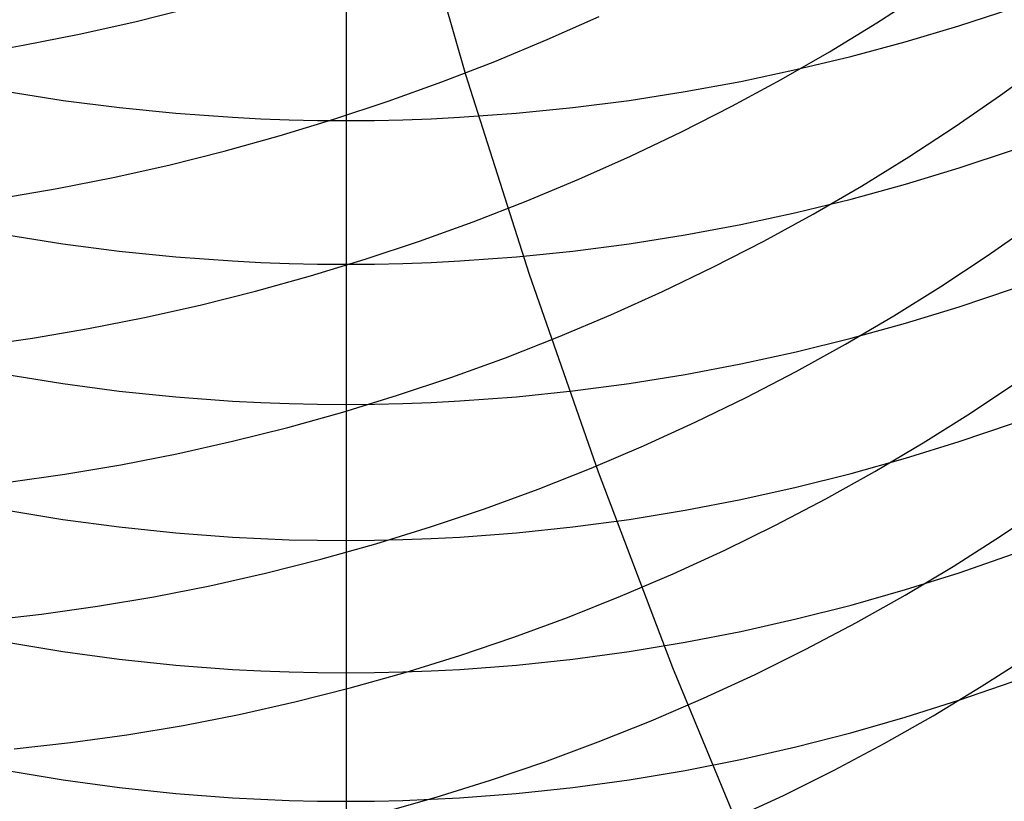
# Model space of a CAD drawing. Extents: x -383 to 1849, y -1185 to -529.
# Tile 63 of 256: x -326.91 to -318.47, y -1103.51 to -1096.82. Entities that reach past the tile are written whole.
import ezdxf

# ---------------------------------------------------------------- set-up
doc = ezdxf.new("R2010")
doc.units = 0
doc.layers.add('PREDEFINITO', color=7, linetype='CONTINUOUS')

msp = doc.modelspace()

# ---------------------------------------------------------------- linework, layer by layer
at = {"layer": 'PREDEFINITO'}
for p, q in [((-323.5877, -1095.5584, 433.1555), (-323.092, -1097.2841, 433.1368)), ((-324.1164, -1096.4149, 640.3677), (-324.1164, -1097.6798, 638.7617)), ((-319.566, -1096.8417, 515.7698), (-319.168, -1096.5844, 515.8998)), ((-325.9269, -1096.8328, 511.6645), (-325.452, -1096.7138, 511.6754)), ((-322.3919, -1096.9856, 513.552), (-321.9481, -1096.7882, 513.6309)), ((-318.8633, -1096.8682, 638.1759), (-318.4075, -1096.7192, 638.0683)), ((-326.4044, -1096.9399, 511.6641), (-325.9269, -1096.8328, 511.6645)), ((-319.9728, -1097.0898, 515.6485), (-319.566, -1096.8417, 515.7698)), ((-319.3243, -1097.0054, 638.2749), (-318.8633, -1096.8682, 638.1759)), ((-326.8838, -1097.0348, 511.6743), (-326.4044, -1096.9399, 511.6641)), ((-327.3647, -1097.1174, 511.695), (-326.8838, -1097.0348, 511.6743)), ((-322.8416, -1097.1726, 513.4825), (-322.3919, -1096.9856, 513.552)), ((-319.7901, -1097.1305, 638.3652), (-319.3243, -1097.0054, 638.2749)), ((-320.388, -1097.3284, 515.5358), (-319.9728, -1097.0898, 515.6485)), ((-320.2601, -1097.2435, 638.4467), (-319.7901, -1097.1305, 638.3652)), ((-323.2967, -1097.3488, 513.4226), (-322.8416, -1097.1726, 513.4825)), ((-318.5075, -1097.4633, 517.6664), (-318.1294, -1097.1855, 517.8097)), ((-323.092, -1097.2841, 433.1368), (-322.5481, -1098.9953, 433.1198)), ((-320.7339, -1097.3439, 638.5192), (-320.2601, -1097.2435, 638.4467)), ((-323.7567, -1097.5141, 513.3723), (-323.2967, -1097.3488, 513.4226)), ((-321.211, -1097.4317, 638.5826), (-320.7339, -1097.3439, 638.5192)), ((-320.811, -1097.5573, 515.432), (-320.388, -1097.3284, 515.5358)), ((-327.0208, -1097.4318, 638.5826), (-326.5411, -1097.5066, 638.6367)), ((-321.6909, -1097.5066, 638.6367), (-321.211, -1097.4317, 638.5826)), ((-318.8956, -1097.7322, 517.5314), (-318.5075, -1097.4633, 517.6664)), ((-326.5411, -1097.5066, 638.6367), (-326.0591, -1097.5684, 638.6813)), ((-324.2211, -1097.6683, 513.3317), (-323.7567, -1097.5141, 513.3723)), ((-322.1732, -1097.5684, 638.6812), (-321.6909, -1097.5066, 638.6367)), ((-321.2414, -1097.7763, 515.337), (-320.811, -1097.5573, 515.432)), ((-326.0591, -1097.5684, 638.6813), (-325.5751, -1097.6168, 638.7162)), ((-325.5751, -1097.6168, 638.7162), (-325.0897, -1097.6517, 638.7414)), ((-323.1429, -1097.6517, 638.7414), (-322.6574, -1097.6168, 638.7162)), ((-322.6574, -1097.6168, 638.7162), (-322.1732, -1097.5684, 638.6812)), ((-325.0897, -1097.6517, 638.7414), (-324.8466, -1097.664, 638.7502)), ((-324.8466, -1097.664, 638.7502), (-324.6033, -1097.6728, 638.7566)), ((-324.6896, -1097.811, 513.301), (-324.2211, -1097.6683, 513.3317)), ((-324.6033, -1097.6728, 638.7566), (-324.3599, -1097.6781, 638.7604)), ((-324.3599, -1097.6781, 638.7604), (-324.1164, -1097.6798, 638.7617)), ((-324.1164, -1097.6798, 638.7617), (-324.1165, -1098.9119, 637.1307)), ((-324.1164, -1097.6798, 638.7617), (-323.8729, -1097.6781, 638.7604)), ((-323.8729, -1097.6781, 638.7604), (-323.6294, -1097.6728, 638.7566)), ((-323.6294, -1097.6728, 638.7566), (-323.3861, -1097.6639, 638.7502)), ((-323.3861, -1097.6639, 638.7502), (-323.1429, -1097.6517, 638.7414)), ((-325.1615, -1097.9421, 513.2803), (-324.6896, -1097.811, 513.301)), ((-321.6786, -1097.9852, 515.2511), (-321.2414, -1097.7763, 515.337)), ((-319.2929, -1097.9919, 517.4046), (-318.8956, -1097.7322, 517.5314)), ((-325.6364, -1098.0613, 513.2696), (-325.1615, -1097.9421, 513.2803)), ((-318.8604, -1098.086, 636.5588), (-318.4044, -1097.9345, 636.454)), ((-326.1138, -1098.1684, 513.2691), (-325.6364, -1098.0613, 513.2696)), ((-322.1223, -1098.1836, 515.1743), (-321.6786, -1097.9852, 515.2511)), ((-319.6992, -1098.2423, 517.2862), (-319.2929, -1097.9919, 517.4046)), ((-319.3217, -1098.2255, 636.6554), (-318.8604, -1098.086, 636.5588)), ((-326.5932, -1098.2632, 513.2789), (-326.1138, -1098.1684, 513.2691)), ((-322.5719, -1098.3714, 515.1066), (-322.1223, -1098.1836, 515.1743)), ((-319.7877, -1098.3528, 636.7436), (-319.3217, -1098.2255, 636.6554)), ((-327.0742, -1098.3453, 513.299), (-326.5932, -1098.2632, 513.2789)), ((-320.1138, -1098.483, 517.1762), (-319.6992, -1098.2423, 517.2862)), ((-323.0269, -1098.5484, 515.0483), (-322.5719, -1098.3714, 515.1066)), ((-320.258, -1098.4676, 636.8231), (-319.7877, -1098.3528, 636.7436)), ((-320.732, -1098.5699, 636.8939), (-320.258, -1098.4676, 636.8231)), ((-320.5363, -1098.7139, 517.0749), (-320.1138, -1098.483, 517.1762)), ((-323.4869, -1098.7142, 514.9994), (-323.0269, -1098.5484, 515.0483)), ((-321.2094, -1098.6592, 636.9557), (-320.732, -1098.5699, 636.8939)), ((-318.6209, -1098.8389, 519.1904), (-318.2337, -1098.5672, 519.3223)), ((-327.0227, -1098.6599, 636.9562), (-326.5428, -1098.736, 637.0089)), ((-326.5428, -1098.736, 637.0089), (-326.0604, -1098.7987, 637.0524)), ((-323.9513, -1098.8687, 514.96), (-323.4869, -1098.7142, 514.9994)), ((-322.1722, -1098.7983, 637.0521), (-321.6896, -1098.7354, 637.0085)), ((-321.6896, -1098.7354, 637.0085), (-321.2094, -1098.6592, 636.9557)), ((-320.9662, -1098.9348, 516.9823), (-320.5363, -1098.7139, 517.0749)), ((-326.0604, -1098.7987, 637.0524), (-325.5761, -1098.8479, 637.0865)), ((-322.6566, -1098.8476, 637.0862), (-322.1722, -1098.7983, 637.0521)), ((-325.5761, -1098.8479, 637.0865), (-325.0904, -1098.8833, 637.111)), ((-325.0904, -1098.8833, 637.111), (-324.8471, -1098.8958, 637.1196)), ((-324.8471, -1098.8958, 637.1196), (-324.6037, -1098.9047, 637.1258)), ((-324.6037, -1098.9047, 637.1258), (-324.3601, -1098.9101, 637.1295)), ((-324.4198, -1099.0117, 514.9302), (-323.9513, -1098.8687, 514.96)), ((-323.8728, -1098.91, 637.1295), (-323.6293, -1098.9046, 637.1257)), ((-323.6293, -1098.9046, 637.1257), (-323.3858, -1098.8956, 637.1195)), ((-323.3858, -1098.8956, 637.1195), (-323.1425, -1098.8831, 637.1108)), ((-323.1425, -1098.8831, 637.1108), (-322.6566, -1098.8476, 637.0862)), ((-319.0174, -1099.1014, 519.0666), (-318.6209, -1098.8389, 519.1904)), ((-324.3601, -1098.9101, 637.1295), (-324.1165, -1098.9119, 637.1307)), ((-324.1165, -1098.9119, 637.1307), (-323.8728, -1098.91, 637.1295)), ((-324.1165, -1098.9119, 637.1307), (-324.1165, -1100.1127, 635.4754)), ((-321.4031, -1099.1453, 516.8984), (-320.9662, -1098.9348, 516.9823)), ((-324.8917, -1099.1428, 514.9101), (-324.4198, -1099.0117, 514.9302)), ((-322.5481, -1098.9953, 433.1198), (-321.9564, -1100.6905, 433.1045)), ((-325.3666, -1099.2618, 514.8998), (-324.8917, -1099.1428, 514.9101)), ((-321.8464, -1099.3452, 516.8234), (-321.4031, -1099.1453, 516.8984)), ((-319.4229, -1099.3543, 518.951), (-319.0174, -1099.1014, 519.0666)), ((-318.8602, -1099.2754, 634.9199), (-318.4042, -1099.1219, 634.818)), ((-325.844, -1099.3686, 514.8994), (-325.3666, -1099.2618, 514.8998)), ((-319.3215, -1099.4168, 635.0137), (-318.8602, -1099.2754, 634.9199)), ((-326.3235, -1099.4628, 514.909), (-325.844, -1099.3686, 514.8994)), ((-322.2957, -1099.5343, 516.7574), (-321.8464, -1099.3452, 516.8234)), ((-319.8368, -1099.5975, 518.8436), (-319.4229, -1099.3543, 518.951)), ((-326.8045, -1099.5443, 514.9287), (-326.3235, -1099.4628, 514.909)), ((-319.7875, -1099.5459, 635.0993), (-319.3215, -1099.4168, 635.0137)), ((-327.2865, -1099.6128, 514.9586), (-326.8045, -1099.5443, 514.9287)), ((-322.7504, -1099.7124, 516.7004), (-322.2957, -1099.5343, 516.7574)), ((-320.2578, -1099.6623, 635.1766), (-319.7875, -1099.5459, 635.0993)), ((-320.7319, -1099.766, 635.2453), (-320.2578, -1099.6623, 635.1766)), ((-320.2587, -1099.8307, 518.7445), (-319.8368, -1099.5975, 518.8436)), ((-323.2102, -1099.8792, 516.6526), (-322.7504, -1099.7124, 516.7004)), ((-321.2093, -1099.8565, 635.3054), (-320.7319, -1099.766, 635.2453)), ((-320.688, -1100.0537, 518.6539), (-320.2587, -1099.8307, 518.7445)), ((-327.0228, -1099.8573, 635.3059), (-326.5429, -1099.9344, 635.3571)), ((-323.6744, -1100.0344, 516.6141), (-323.2102, -1099.8792, 516.6526)), ((-321.6895, -1099.9338, 635.3567), (-321.2093, -1099.8565, 635.3054)), ((-326.5429, -1099.9344, 635.3571), (-326.0605, -1099.9981, 635.3993)), ((-326.0605, -1099.9981, 635.3993), (-325.5762, -1100.0479, 635.4324)), ((-322.6566, -1100.0476, 635.4321), (-322.1721, -1099.9976, 635.3989)), ((-322.1721, -1099.9976, 635.3989), (-321.6895, -1099.9338, 635.3567)), ((-318.7642, -1100.1876, 520.7487), (-318.3677, -1099.9228, 520.8692)), ((-325.5762, -1100.0479, 635.4324), (-325.0905, -1100.0838, 635.4562)), ((-325.0905, -1100.0838, 635.4562), (-324.8472, -1100.0965, 635.4646)), ((-324.1427, -1100.178, 516.5849), (-323.6744, -1100.0344, 516.6141)), ((-323.3858, -1100.0963, 635.4644), (-323.1424, -1100.0836, 635.456)), ((-323.1424, -1100.0836, 635.456), (-322.6566, -1100.0476, 635.4321)), ((-321.1242, -1100.2662, 518.5718), (-320.688, -1100.0537, 518.6539)), ((-324.8472, -1100.0965, 635.4646), (-324.6037, -1100.1055, 635.4706)), ((-324.6037, -1100.1055, 635.4706), (-324.3601, -1100.111, 635.4742)), ((-324.3601, -1100.111, 635.4742), (-324.1165, -1100.1127, 635.4754)), ((-324.1165, -1100.1127, 635.4754), (-323.8728, -1100.1109, 635.4741)), ((-324.1165, -1100.1127, 635.4754), (-324.1165, -1101.2796, 633.7982)), ((-323.8728, -1100.1109, 635.4741), (-323.6292, -1100.1054, 635.4705)), ((-323.6292, -1100.1054, 635.4705), (-323.3858, -1100.0963, 635.4644)), ((-324.6144, -1100.3095, 516.5652), (-324.1427, -1100.178, 516.5849)), ((-319.1696, -1100.4428, 520.6361), (-318.7642, -1100.1876, 520.7487)), ((-325.0893, -1100.4287, 516.555), (-324.6144, -1100.3095, 516.5652)), ((-321.567, -1100.468, 518.4983), (-321.1242, -1100.2662, 518.5718)), ((-318.8602, -1100.4315, 633.2594), (-318.4042, -1100.276, 633.1605)), ((-325.5667, -1100.5355, 516.5545), (-325.0893, -1100.4287, 516.555)), ((-322.0158, -1100.6588, 518.4336), (-321.567, -1100.468, 518.4983)), ((-319.5835, -1100.6881, 520.5315), (-319.1696, -1100.4428, 520.6361)), ((-319.3215, -1100.5747, 633.3504), (-318.8602, -1100.4315, 633.2594)), ((-326.0462, -1100.6296, 516.5637), (-325.5667, -1100.5355, 516.5545)), ((-319.7875, -1100.7055, 633.4334), (-319.3215, -1100.5747, 633.3504)), ((-326.5273, -1100.7107, 516.5828), (-326.0462, -1100.6296, 516.5637)), ((-322.4701, -1100.8384, 518.3777), (-322.0158, -1100.6588, 518.4336)), ((-327.0095, -1100.7786, 516.6118), (-326.5273, -1100.7107, 516.5828)), ((-321.9564, -1100.6905, 433.1045), (-321.3175, -1102.3686, 433.0907)), ((-320.2578, -1100.8234, 633.5083), (-319.7875, -1100.7055, 633.4334)), ((-320.0054, -1100.9233, 520.435), (-319.5835, -1100.6881, 520.5315)), ((-322.9295, -1101.0066, 518.3307), (-322.4701, -1100.8384, 518.3777)), ((-320.7319, -1100.9284, 633.575), (-320.2578, -1100.8234, 633.5083)), ((-321.2093, -1101.0201, 633.6333), (-320.7319, -1100.9284, 633.575)), ((-320.4348, -1101.148, 520.3468), (-320.0054, -1100.9233, 520.435)), ((-323.3934, -1101.1631, 518.2927), (-322.9295, -1101.0066, 518.3307)), ((-318.5085, -1101.2435, 522.4486), (-318.1131, -1100.9764, 522.5658)), ((-327.0228, -1101.0208, 633.6338), (-326.5429, -1101.099, 633.6834)), ((-326.5429, -1101.099, 633.6834), (-326.0605, -1101.1634, 633.7244)), ((-322.1721, -1101.1629, 633.724), (-321.6895, -1101.0984, 633.683)), ((-321.6895, -1101.0984, 633.683), (-321.2093, -1101.0201, 633.6333)), ((-326.0605, -1101.1634, 633.7244), (-325.5762, -1101.214, 633.7565)), ((-323.8614, -1101.3076, 518.2639), (-323.3934, -1101.1631, 518.2927)), ((-322.6566, -1101.2136, 633.7562), (-322.1721, -1101.1629, 633.724)), ((-320.8711, -1101.3621, 520.2668), (-320.4348, -1101.148, 520.3468)), ((-325.5762, -1101.214, 633.7565), (-325.0905, -1101.2503, 633.7796)), ((-325.0905, -1101.2503, 633.7796), (-324.8472, -1101.2631, 633.7877)), ((-324.8472, -1101.2631, 633.7877), (-324.6037, -1101.2723, 633.7935)), ((-323.6292, -1101.2722, 633.7934), (-323.3858, -1101.2629, 633.7876)), ((-323.3858, -1101.2629, 633.7876), (-323.1424, -1101.2501, 633.7794)), ((-323.1424, -1101.2501, 633.7794), (-322.6566, -1101.2136, 633.7562)), ((-318.9129, -1101.5009, 522.339), (-318.5085, -1101.2435, 522.4486)), ((-324.6037, -1101.2723, 633.7935), (-324.3601, -1101.2778, 633.797)), ((-324.3601, -1101.2778, 633.797), (-324.1165, -1101.2796, 633.7982)), ((-324.333, -1101.4399, 518.2442), (-323.8614, -1101.3076, 518.2639)), ((-324.1165, -1101.2796, 633.7982), (-323.8728, -1101.2777, 633.797)), ((-324.1165, -1101.2796, 633.7982), (-324.1165, -1102.4137, 632.0974)), ((-323.8728, -1101.2777, 633.797), (-323.6292, -1101.2722, 633.7934)), ((-324.8077, -1101.5599, 518.2339), (-324.333, -1101.4399, 518.2442)), ((-321.314, -1101.5654, 520.1952), (-320.8711, -1101.3621, 520.2668)), ((-318.8605, -1101.5553, 631.5754), (-318.4044, -1101.3979, 631.4797)), ((-319.3258, -1101.7481, 522.2372), (-318.9129, -1101.5009, 522.339)), ((-325.285, -1101.6671, 518.233), (-324.8077, -1101.5599, 518.2339)), ((-321.763, -1101.7575, 520.1321), (-321.314, -1101.5654, 520.1952)), ((-319.3217, -1101.7003, 631.6635), (-318.8605, -1101.5553, 631.5754)), ((-325.7645, -1101.7614, 518.2415), (-325.285, -1101.6671, 518.233)), ((-326.2457, -1101.8426, 518.2597), (-325.7645, -1101.7614, 518.2415)), ((-322.2174, -1101.9382, 520.0776), (-321.763, -1101.7575, 520.1321)), ((-319.7877, -1101.8326, 631.744), (-319.3217, -1101.7003, 631.6635)), ((-319.7467, -1101.9851, 522.1434), (-319.3258, -1101.7481, 522.2372)), ((-326.728, -1101.9104, 518.2876), (-326.2457, -1101.8426, 518.2597)), ((-320.258, -1101.952, 631.8166), (-319.7877, -1101.8326, 631.744)), ((-327.2111, -1101.9645, 518.3253), (-326.728, -1101.9104, 518.2876)), ((-322.677, -1102.1073, 520.0318), (-322.2174, -1101.9382, 520.0776)), ((-320.732, -1102.0582, 631.8812), (-320.258, -1101.952, 631.8166)), ((-320.1751, -1102.2115, 522.0574), (-319.7467, -1101.9851, 522.1434)), ((-323.1411, -1102.2645, 519.9947), (-322.677, -1102.1073, 520.0318)), ((-321.2094, -1102.1511, 631.9376), (-320.732, -1102.0582, 631.8812)), ((-327.0227, -1102.1518, 631.9381), (-326.5428, -1102.2309, 631.9862)), ((-321.6896, -1102.2303, 631.9858), (-321.2094, -1102.1511, 631.9376)), ((-326.5428, -1102.2309, 631.9862), (-326.0604, -1102.2962, 632.0259)), ((-323.6094, -1102.4097, 519.9665), (-323.1411, -1102.2645, 519.9947)), ((-322.1722, -1102.2956, 632.0256), (-321.6896, -1102.2303, 631.9858)), ((-320.6106, -1102.4271, 521.9796), (-320.1751, -1102.2115, 522.0574)), ((-318.6732, -1102.5322, 524.0625), (-318.2696, -1102.2731, 524.1687)), ((-326.0604, -1102.2962, 632.0259), (-325.5761, -1102.3473, 632.057)), ((-325.5761, -1102.3473, 632.057), (-325.0904, -1102.3841, 632.0793)), ((-323.1425, -1102.3838, 632.0792), (-322.6566, -1102.3469, 632.0567)), ((-322.6566, -1102.3469, 632.0567), (-322.1722, -1102.2956, 632.0256)), ((-325.0904, -1102.3841, 632.0793), (-324.8471, -1102.397, 632.0872)), ((-324.8471, -1102.397, 632.0872), (-324.6037, -1102.4063, 632.0929)), ((-324.6037, -1102.4063, 632.0929), (-324.3601, -1102.4119, 632.0963)), ((-324.3601, -1102.4119, 632.0963), (-324.1165, -1102.4137, 632.0974)), ((-324.1165, -1102.4137, 632.0974), (-323.8729, -1102.4118, 632.0962)), ((-324.1165, -1102.4137, 632.0974), (-324.1165, -1103.5146, 630.3753)), ((-324.0812, -1102.5424, 519.9472), (-323.6094, -1102.4097, 519.9665)), ((-323.8729, -1102.4118, 632.0962), (-323.6293, -1102.4062, 632.0928)), ((-323.6293, -1102.4062, 632.0928), (-323.3858, -1102.3968, 632.0871)), ((-323.3858, -1102.3968, 632.0871), (-323.1425, -1102.3838, 632.0792)), ((-321.3175, -1102.3686, 433.0907), (-320.6319, -1104.0281, 433.0784)), ((-321.0527, -1102.6316, 521.9099), (-320.6106, -1102.4271, 521.9796)), ((-319.0854, -1102.7811, 523.9637), (-318.6732, -1102.5322, 524.0625)), ((-318.8641, -1102.6484, 629.872), (-318.4083, -1102.4895, 629.7797)), ((-324.5562, -1102.6626, 519.937), (-324.0812, -1102.5424, 519.9472)), ((-325.0338, -1102.7699, 519.936), (-324.5562, -1102.6626, 519.937)), ((-321.5008, -1102.8248, 521.8485), (-321.0527, -1102.6316, 521.9099)), ((-319.325, -1102.7948, 629.957), (-318.8641, -1102.6484, 629.872)), ((-325.5136, -1102.8641, 519.9442), (-325.0338, -1102.7699, 519.936)), ((-319.5056, -1103.0195, 523.8727), (-319.0854, -1102.7811, 523.9637)), ((-325.995, -1102.9449, 519.9617), (-325.5136, -1102.8641, 519.9442)), ((-321.9546, -1103.0065, 521.7954), (-321.5008, -1102.8248, 521.8485)), ((-319.7907, -1102.9283, 630.0346), (-319.325, -1102.7948, 629.957)), ((-326.4777, -1103.0122, 519.9886), (-325.995, -1102.9449, 519.9617)), ((-320.2606, -1103.0488, 630.1046), (-319.7907, -1102.9283, 630.0346)), ((-326.961, -1103.0656, 520.0251), (-326.4777, -1103.0122, 519.9886)), ((-322.4135, -1103.1764, 521.7507), (-321.9546, -1103.0065, 521.7954)), ((-319.9334, -1103.2471, 523.7894), (-319.5056, -1103.0195, 523.8727)), ((-320.7344, -1103.1559, 630.1669), (-320.2606, -1103.0488, 630.1046)), ((-322.8771, -1103.3342, 521.7146), (-322.4135, -1103.1764, 521.7507)), ((-321.2114, -1103.2496, 630.2213), (-320.7344, -1103.1559, 630.1669)), ((-327.0206, -1103.2503, 630.2217), (-326.541, -1103.3301, 630.2681)), ((-321.6913, -1103.3295, 630.2678), (-321.2114, -1103.2496, 630.2213)), ((-320.3683, -1103.4638, 523.7139), (-319.9334, -1103.2471, 523.7894)), ((-326.541, -1103.3301, 630.2681), (-326.059, -1103.3959, 630.3064)), ((-323.3448, -1103.4797, 521.6871), (-322.8771, -1103.3342, 521.7146)), ((-322.1735, -1103.3955, 630.3061), (-321.6913, -1103.3295, 630.2678)), ((-326.059, -1103.3959, 630.3064), (-325.5751, -1103.4475, 630.3363)), ((-325.5751, -1103.4475, 630.3363), (-325.0897, -1103.4847, 630.3579)), ((-323.1432, -1103.4844, 630.3578), (-322.6576, -1103.4472, 630.3361)), ((-322.6576, -1103.4472, 630.3361), (-322.1735, -1103.3955, 630.3061)), ((-320.8098, -1103.6693, 523.6464), (-320.3683, -1103.4638, 523.7139)), ((-325.0897, -1103.4847, 630.3579), (-324.8466, -1103.4977, 630.3655)), ((-324.8466, -1103.4977, 630.3655), (-324.6033, -1103.5071, 630.3709)), ((-324.6033, -1103.5071, 630.3709), (-324.3599, -1103.5127, 630.3742)), ((-324.3599, -1103.5127, 630.3742), (-324.1165, -1103.5146, 630.3753)), ((-324.1165, -1103.5146, 630.3753), (-323.873, -1103.5126, 630.3742)), ((-324.1165, -1103.5146, 630.3753), (-324.1164, -1104.5804, 628.6322)), ((-323.873, -1103.5126, 630.3742), (-323.6296, -1103.507, 630.3709)), ((-323.8163, -1103.6127, 521.6683), (-323.3448, -1103.4797, 521.6871)), ((-323.6296, -1103.507, 630.3709), (-323.3863, -1103.4975, 630.3654)), ((-323.3863, -1103.4975, 630.3654), (-323.1432, -1103.4844, 630.3578))]:
    msp.add_line(p, q, dxfattribs=at)

doc.saveas('drawing.dxf')
